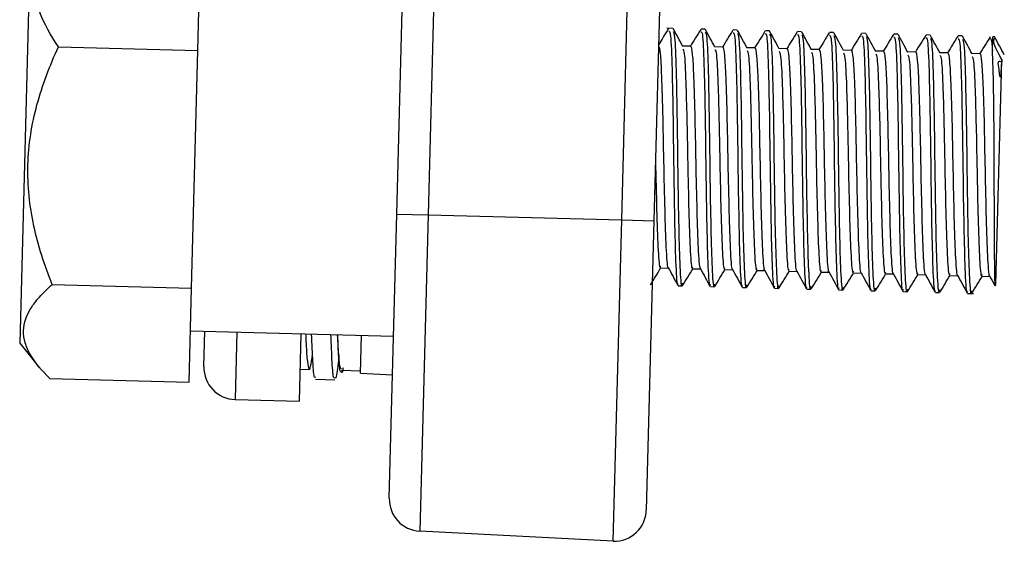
# Model space of a CAD drawing. Header units: millimetres. Extents: x -0.43 to 1.28, y -0.94 to 1.34.
# Tile 121 of 177: x 0.722 to 0.7526, y -0.2049 to -0.1887. Entities that reach past the tile are written whole.
import ezdxf

# ---------------------------------------------------------------- set-up
doc = ezdxf.new("R2010")
doc.units = ezdxf.units.MM

msp = doc.modelspace()

# ---------------------------------------------------------------- linework, layer by layer
at = {"color": 7, "linetype": 'Continuous', "lineweight": 25}
for p, q in [((0.733738, -0.194765), (0.734372, -0.170564)), ((0.735344, -0.170641), (0.734711, -0.194791)), ((0.740736, -0.194948), (0.741364, -0.170957)), ((0.742365, -0.170931), (0.741735, -0.194974)), ((0.727553, -0.18968), (0.72767, -0.185209)), ((0.722344, -0.186145), (0.722013, -0.198779)), ((0.742327, -0.188988), (0.742139, -0.188983)), ((0.743326, -0.189014), (0.743201, -0.189011)), ((0.744326, -0.18904), (0.744201, -0.189037)), ((0.745326, -0.189066), (0.745201, -0.189063)), ((0.746325, -0.189093), (0.7462, -0.189089)), ((0.747325, -0.189119), (0.7472, -0.189115)), ((0.748325, -0.189145), (0.7482, -0.189142)), ((0.749324, -0.189171), (0.749199, -0.189168)), ((0.750324, -0.189197), (0.750199, -0.189194)), ((0.751324, -0.189223), (0.751199, -0.18922)), ((0.723216, -0.189567), (0.727553, -0.18968)), ((0.72736, -0.197071), (0.727553, -0.18968)), ((0.742875, -0.189544), (0.742631, -0.189537)), ((0.743874, -0.18957), (0.74363, -0.189563)), ((0.744874, -0.189596), (0.74463, -0.18959)), ((0.745874, -0.189622), (0.74563, -0.189616)), ((0.746873, -0.189648), (0.746629, -0.189642)), ((0.747873, -0.189675), (0.747629, -0.189668)), ((0.748873, -0.189701), (0.748628, -0.189694)), ((0.749872, -0.189727), (0.749628, -0.189721)), ((0.750872, -0.189753), (0.750628, -0.189747)), ((0.751872, -0.189779), (0.751627, -0.189773)), ((0.752371, -0.196954), (0.752554, -0.189975)), ((0.733506, -0.203605), (0.733738, -0.194765)), ((0.733738, -0.194765), (0.734711, -0.194791)), ((0.734711, -0.194791), (0.734454, -0.204629)), ((0.734711, -0.194791), (0.740736, -0.194948)), ((0.740474, -0.204945), (0.740736, -0.194948)), ((0.740736, -0.194948), (0.741735, -0.194974)), ((0.741735, -0.194974), (0.7415, -0.203971)), ((0.741944, -0.196439), (0.742188, -0.196446)), ((0.742943, -0.196465), (0.743188, -0.196472)), ((0.743943, -0.196491), (0.744187, -0.196498)), ((0.744943, -0.196518), (0.745187, -0.196524)), ((0.745942, -0.196544), (0.746186, -0.19655)), ((0.746942, -0.19657), (0.747186, -0.196576)), ((0.747942, -0.196596), (0.748186, -0.196603)), ((0.748941, -0.196622), (0.749185, -0.196629)), ((0.749941, -0.196649), (0.750185, -0.196655)), ((0.750941, -0.196675), (0.751185, -0.196681)), ((0.75194, -0.196701), (0.752184, -0.196707)), ((0.723023, -0.196958), (0.72736, -0.197071)), ((0.727283, -0.199992), (0.72736, -0.197071)), ((0.742492, -0.196995), (0.742617, -0.196998)), ((0.743492, -0.197021), (0.743617, -0.197024)), ((0.744492, -0.197047), (0.744616, -0.197051)), ((0.745491, -0.197073), (0.745616, -0.197077)), ((0.746491, -0.1971), (0.746616, -0.197103)), ((0.74749, -0.197126), (0.747615, -0.197129)), ((0.74849, -0.197152), (0.748615, -0.197155)), ((0.74949, -0.197178), (0.749615, -0.197181)), ((0.750489, -0.197204), (0.750614, -0.197208)), ((0.751489, -0.197231), (0.751676, -0.197235)), ((0.727325, -0.198398), (0.733638, -0.198564)), ((0.727742, -0.19951), (0.727771, -0.19841)), ((0.730715, -0.200588), (0.730769, -0.198489)), ((0.732608, -0.199711), (0.732639, -0.198538)), ((0.722013, -0.198779), (0.722632, -0.199545)), ((0.730741, -0.199588), (0.731018, -0.199595)), ((0.732018, -0.199622), (0.73261, -0.199637)), ((0.722946, -0.199878), (0.727283, -0.199992)), ((0.73121, -0.199902), (0.73181, -0.199918)), ((0.732608, -0.199711), (0.733607, -0.199763)), ((0.728715, -0.200536), (0.730715, -0.200588)), ((0.740474, -0.204945), (0.734454, -0.204629))]:
    msp.add_line(p, q, dxfattribs=at)
at = {"color": 250, "linetype": 'Continuous', "lineweight": 25}
for p, q in [((0.752262, -0.189681), (0.752273, -0.189248)), ((0.72877, -0.198436), (0.728715, -0.200536))]:
    msp.add_line(p, q, dxfattribs=at)
at = {"color": 7, "linetype": 'Continuous', "lineweight": 25}
for centre, radius, start, end in [((0.752265, -0.189548), 0.0003, 76.711336, 88.5), ((0.728741, -0.199536), 0.001, 178.5, 268.5), ((0.734506, -0.203631), 0.001, 178.5, 267), ((0.7405, -0.203945), 0.001, 268.5, 358.5)]:
    msp.add_arc(centre, radius, start, end, dxfattribs=at)
for points, knots in [([(0.7232162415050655, -0.1895666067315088), (0.7229728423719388, -0.1892036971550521), (0.7227697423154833, -0.1888354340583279), (0.7225596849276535, -0.1882704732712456), (0.7225055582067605, -0.1880800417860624), (0.7224354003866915, -0.1876941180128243), (0.7224198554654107, -0.1874983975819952), (0.7224354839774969, -0.1869221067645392), (0.7225280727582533, -0.1865462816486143), (0.7227664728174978, -0.185992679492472), (0.7228626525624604, -0.1858092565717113), (0.7230806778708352, -0.1854480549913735), (0.7232021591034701, -0.1852706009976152), (0.7233333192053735, -0.1850955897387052)], [0, 0, 0, 0, 0.2499999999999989, 0.2499999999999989, 0.3750000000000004, 0.3750000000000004, 0.500000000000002, 0.500000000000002, 0.7500000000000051, 0.7500000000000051, 0.8750000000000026, 0.8750000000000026, 1, 1, 1, 1]), ([(0.7421912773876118, -0.1889929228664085), (0.7421365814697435, -0.1890819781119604), (0.7420323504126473, -0.1892516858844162), (0.7419280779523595, -0.1894213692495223), (0.7418785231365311, -0.1895020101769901)], [0, 0, 0, 0, 0.5247564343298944, 1, 1, 1, 1]), ([(0.7421994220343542, -0.1890727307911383), (0.742215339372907, -0.1890744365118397), (0.7422549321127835, -0.1890786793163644), (0.7422962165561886, -0.1900080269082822), (0.7423284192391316, -0.1915416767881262), (0.742350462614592, -0.1933945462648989), (0.742379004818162, -0.1951722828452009), (0.7424146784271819, -0.1964501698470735), (0.7424553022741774, -0.1970588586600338), (0.7424878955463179, -0.1969433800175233), (0.7424941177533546, -0.1969213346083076)], [0, 0, 0, 0, 0.0975202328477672, 0.2425715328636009, 0.3870797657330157, 0.5309469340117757, 0.6765490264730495, 0.8199763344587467, 0.9656326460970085, 1, 1, 1, 1]), ([(0.7423350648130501, -0.1890838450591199), (0.7423506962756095, -0.1891160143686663), (0.7423890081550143, -0.1891948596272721), (0.7424260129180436, -0.1902291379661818), (0.7424582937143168, -0.1918333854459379), (0.7424788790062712, -0.1937008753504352), (0.7425091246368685, -0.1954300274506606), (0.7425477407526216, -0.1966045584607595), (0.742589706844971, -0.1971134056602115), (0.7426235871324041, -0.1969485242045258), (0.742630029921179, -0.1969171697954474)], [0, 0, 0, 0, 0.0994254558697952, 0.2436864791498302, 0.3889612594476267, 0.5324660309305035, 0.6782280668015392, 0.8217729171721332, 0.9661077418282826, 0.9999999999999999, 0.9999999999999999, 0.9999999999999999, 0.9999999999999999]), ([(0.7426360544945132, -0.1895473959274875), (0.7425860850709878, -0.1894556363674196), (0.7424861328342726, -0.1892720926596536), (0.7423862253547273, -0.1890885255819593), (0.7423362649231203, -0.1889967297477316)], [0, 0, 0, 0, 0.4999330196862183, 1, 1, 1, 1]), ([(0.7431909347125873, -0.1890190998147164), (0.74313623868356, -0.1891081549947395), (0.7430288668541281, -0.1892829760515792), (0.7429214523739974, -0.189457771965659), (0.7428687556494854, -0.1895435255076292)], [0, 0, 0, 0, 0.5094076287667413, 0.9999999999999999, 0.9999999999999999, 0.9999999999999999, 0.9999999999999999]), ([(0.7431990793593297, -0.1890989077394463), (0.7432149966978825, -0.1891006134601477), (0.743254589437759, -0.1891048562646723), (0.7432958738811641, -0.1900342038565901), (0.7433280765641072, -0.1915678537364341), (0.7433501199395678, -0.1934207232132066), (0.7433786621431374, -0.1951984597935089), (0.7434143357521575, -0.1964763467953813), (0.743454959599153, -0.1970850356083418), (0.7434875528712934, -0.1969695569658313), (0.7434937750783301, -0.1969475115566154)], [0, 0, 0, 0, 0.0975202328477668, 0.2425715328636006, 0.3870797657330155, 0.5309469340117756, 0.6765490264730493, 0.8199763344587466, 0.9656326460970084, 1, 1, 1, 1]), ([(0.7433347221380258, -0.1891100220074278), (0.7433503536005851, -0.1891421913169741), (0.7433886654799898, -0.18922103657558), (0.7434256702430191, -0.1902553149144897), (0.7434579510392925, -0.1918595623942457), (0.7434785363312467, -0.1937270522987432), (0.743508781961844, -0.1954562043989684), (0.7435473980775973, -0.1966307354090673), (0.7435893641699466, -0.1971395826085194), (0.7436232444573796, -0.1969747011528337), (0.7436296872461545, -0.1969433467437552)], [0, 0, 0, 0, 0.0994254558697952, 0.2436864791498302, 0.3889612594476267, 0.5324660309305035, 0.6782280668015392, 0.8217729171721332, 0.9661077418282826, 0.9999999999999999, 0.9999999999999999, 0.9999999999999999, 0.9999999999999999]), ([(0.7436357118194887, -0.1895735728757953), (0.7435857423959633, -0.1894818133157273), (0.7434857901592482, -0.1892982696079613), (0.7433858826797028, -0.1891147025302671), (0.7433359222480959, -0.1890229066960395)], [0, 0, 0, 0, 0.4999330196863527, 1, 1, 1, 1]), ([(0.7441905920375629, -0.1890452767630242), (0.7441358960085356, -0.1891343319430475), (0.7440285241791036, -0.1893091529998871), (0.743921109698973, -0.1894839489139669), (0.7438684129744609, -0.1895697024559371)], [0, 0, 0, 0, 0.5094076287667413, 0.9999999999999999, 0.9999999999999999, 0.9999999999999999, 0.9999999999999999]), ([(0.7441987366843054, -0.1891250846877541), (0.744214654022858, -0.1891267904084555), (0.7442542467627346, -0.1891310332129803), (0.7442955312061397, -0.190060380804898), (0.7443277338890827, -0.191594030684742), (0.7443497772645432, -0.1934469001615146), (0.7443783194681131, -0.1952246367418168), (0.7444139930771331, -0.1965025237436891), (0.7444546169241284, -0.1971112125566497), (0.744487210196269, -0.1969957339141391), (0.7444934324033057, -0.1969736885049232)], [0, 0, 0, 0, 0.0975202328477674, 0.2425715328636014, 0.3870797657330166, 0.530946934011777, 0.6765490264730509, 0.8199763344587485, 0.9656326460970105, 0.9999999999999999, 0.9999999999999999, 0.9999999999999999, 0.9999999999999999]), ([(0.7443343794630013, -0.1891361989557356), (0.7443500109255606, -0.1891683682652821), (0.7443883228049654, -0.189247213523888), (0.7444253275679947, -0.1902814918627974), (0.7444576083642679, -0.1918857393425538), (0.7444781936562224, -0.1937532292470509), (0.7445084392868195, -0.1954823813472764), (0.7445470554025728, -0.1966569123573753), (0.7445890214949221, -0.1971657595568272), (0.7446229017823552, -0.1970008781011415), (0.7446293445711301, -0.1969695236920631)], [0, 0, 0, 0, 0.0994254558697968, 0.2436864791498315, 0.3889612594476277, 0.5324660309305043, 0.6782280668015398, 0.8217729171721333, 0.9661077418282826, 0.9999999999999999, 0.9999999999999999, 0.9999999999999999, 0.9999999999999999]), ([(0.7446353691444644, -0.1895997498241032), (0.744585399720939, -0.1895079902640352), (0.7444854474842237, -0.189324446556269), (0.7443855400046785, -0.1891408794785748), (0.7443355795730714, -0.1890490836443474)], [0, 0, 0, 0, 0.4999330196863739, 1, 1, 1, 1]), ([(0.7451902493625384, -0.1890714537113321), (0.7451355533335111, -0.1891605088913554), (0.7450281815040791, -0.1893353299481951), (0.7449207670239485, -0.1895101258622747), (0.7448680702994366, -0.1895958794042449)], [0, 0, 0, 0, 0.5094076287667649, 1, 1, 1, 1]), ([(0.7451983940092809, -0.189151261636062), (0.7452143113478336, -0.1891529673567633), (0.7452539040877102, -0.189157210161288), (0.7452951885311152, -0.190086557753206), (0.7453273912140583, -0.1916202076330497), (0.7453494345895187, -0.1934730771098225), (0.7453779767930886, -0.1952508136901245), (0.7454136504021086, -0.1965287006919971), (0.7454542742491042, -0.1971373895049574), (0.7454868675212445, -0.197021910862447), (0.7454930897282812, -0.1969998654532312)], [0, 0, 0, 0, 0.0975202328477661, 0.2425715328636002, 0.3870797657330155, 0.530946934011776, 0.6765490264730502, 0.8199763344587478, 0.96563264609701, 1, 1, 1, 1]), ([(0.7453340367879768, -0.1891623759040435), (0.7453496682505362, -0.18919454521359), (0.7453879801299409, -0.1892733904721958), (0.7454249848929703, -0.1903076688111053), (0.7454572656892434, -0.1919119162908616), (0.7454778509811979, -0.1937794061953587), (0.7455080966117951, -0.1955085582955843), (0.7455467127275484, -0.1966830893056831), (0.7455886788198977, -0.197191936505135), (0.7456225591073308, -0.1970270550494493), (0.7456290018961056, -0.196995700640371)], [0, 0, 0, 0, 0.0994254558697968, 0.2436864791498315, 0.3889612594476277, 0.5324660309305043, 0.6782280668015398, 0.8217729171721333, 0.9661077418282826, 0.9999999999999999, 0.9999999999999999, 0.9999999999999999, 0.9999999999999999]), ([(0.7456350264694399, -0.189625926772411), (0.7455850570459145, -0.1895341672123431), (0.7454851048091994, -0.1893506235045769), (0.7453851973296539, -0.1891670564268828), (0.745335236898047, -0.1890752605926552)], [0, 0, 0, 0, 0.4999330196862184, 1, 1, 1, 1]), ([(0.746189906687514, -0.18909763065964), (0.7461352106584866, -0.1891866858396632), (0.7460278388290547, -0.1893615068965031), (0.7459204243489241, -0.1895363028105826), (0.745867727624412, -0.1896220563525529)], [0, 0, 0, 0, 0.5094076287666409, 1, 1, 1, 1]), ([(0.7461980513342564, -0.1891774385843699), (0.7462139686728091, -0.1891791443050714), (0.7462535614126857, -0.1891833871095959), (0.7462948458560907, -0.1901127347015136), (0.7463270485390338, -0.1916463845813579), (0.7463490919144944, -0.1934992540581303), (0.7463776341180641, -0.1952769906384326), (0.7464133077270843, -0.196554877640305), (0.7464539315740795, -0.1971635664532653), (0.74648652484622, -0.1970480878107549), (0.7464927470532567, -0.1970260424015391)], [0, 0, 0, 0, 0.0975202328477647, 0.2425715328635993, 0.387079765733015, 0.5309469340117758, 0.6765490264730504, 0.8199763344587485, 0.965632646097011, 1, 1, 1, 1]), ([(0.7463336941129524, -0.1891885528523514), (0.7463493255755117, -0.1892207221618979), (0.7463876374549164, -0.1892995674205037), (0.7464246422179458, -0.1903338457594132), (0.746456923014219, -0.1919380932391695), (0.7464775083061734, -0.1938055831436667), (0.7465077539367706, -0.1955347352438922), (0.746546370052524, -0.196709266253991), (0.7465883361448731, -0.197218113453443), (0.7466222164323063, -0.1970532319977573), (0.7466286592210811, -0.1970218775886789)], [0, 0, 0, 0, 0.0994254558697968, 0.2436864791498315, 0.3889612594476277, 0.5324660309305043, 0.6782280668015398, 0.8217729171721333, 0.9661077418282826, 0.9999999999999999, 0.9999999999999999, 0.9999999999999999, 0.9999999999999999]), ([(0.7466346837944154, -0.1896521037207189), (0.74658471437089, -0.189560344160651), (0.7464847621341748, -0.1893768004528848), (0.7463848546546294, -0.1891932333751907), (0.7463348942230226, -0.1891014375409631)], [0, 0, 0, 0, 0.4999330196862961, 1, 1, 1, 1]), ([(0.7471895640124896, -0.1891238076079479), (0.7471348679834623, -0.1892128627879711), (0.7470274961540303, -0.1893876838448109), (0.7469200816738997, -0.1895624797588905), (0.7468673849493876, -0.1896482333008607)], [0, 0, 0, 0, 0.5094076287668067, 1, 1, 1, 1]), ([(0.747197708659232, -0.1892036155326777), (0.7472136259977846, -0.1892053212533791), (0.7472532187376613, -0.1892095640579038), (0.7472945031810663, -0.1901389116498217), (0.7473267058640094, -0.1916725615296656), (0.7473487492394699, -0.1935254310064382), (0.7473772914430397, -0.1953031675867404), (0.7474129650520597, -0.1965810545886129), (0.7474535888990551, -0.1971897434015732), (0.7474861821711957, -0.1970742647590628), (0.7474924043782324, -0.197052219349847)], [0, 0, 0, 0, 0.0975202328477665, 0.2425715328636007, 0.3870797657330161, 0.5309469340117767, 0.6765490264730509, 0.8199763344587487, 0.9656326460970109, 1, 1, 1, 1]), ([(0.7473333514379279, -0.1892147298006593), (0.7473489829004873, -0.1892468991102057), (0.7473872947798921, -0.1893257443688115), (0.7474242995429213, -0.1903600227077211), (0.7474565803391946, -0.1919642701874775), (0.747477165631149, -0.1938317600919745), (0.7475074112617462, -0.1955609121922), (0.7475460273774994, -0.196735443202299), (0.7475879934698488, -0.1972442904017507), (0.747621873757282, -0.1970794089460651), (0.7476283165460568, -0.1970480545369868)], [0, 0, 0, 0, 0.0994254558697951, 0.2436864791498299, 0.3889612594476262, 0.5324660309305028, 0.6782280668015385, 0.8217729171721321, 0.9661077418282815, 1, 1, 1, 1]), ([(0.747634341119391, -0.1896782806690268), (0.7475843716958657, -0.1895865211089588), (0.7474844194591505, -0.1894029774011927), (0.7473845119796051, -0.1892194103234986), (0.7473345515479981, -0.189127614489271)], [0, 0, 0, 0, 0.4999330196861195, 1, 1, 1, 1]), ([(0.7481892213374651, -0.1891499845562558), (0.7481345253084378, -0.189239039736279), (0.7480271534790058, -0.1894138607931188), (0.7479197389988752, -0.1895886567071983), (0.7478670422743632, -0.1896744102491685)], [0, 0, 0, 0, 0.5094076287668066, 1, 1, 1, 1]), ([(0.7486339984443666, -0.1897044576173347), (0.7485840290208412, -0.1896126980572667), (0.748484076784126, -0.1894291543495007), (0.7483841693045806, -0.1892455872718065), (0.7483342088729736, -0.1891537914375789)], [0, 0, 0, 0, 0.4999330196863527, 1, 1, 1, 1]), ([(0.7491888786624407, -0.1891761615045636), (0.7491341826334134, -0.1892652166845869), (0.7490268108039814, -0.1894400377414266), (0.7489193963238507, -0.1896148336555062), (0.7488666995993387, -0.1897005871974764)], [0, 0, 0, 0, 0.509407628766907, 1, 1, 1, 1]), ([(0.7496336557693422, -0.1897306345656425), (0.7495836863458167, -0.1896388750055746), (0.7494837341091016, -0.1894553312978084), (0.7493838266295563, -0.1892717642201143), (0.7493338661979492, -0.1891799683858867)], [0, 0, 0, 0, 0.4999330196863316, 1, 1, 1, 1]), ([(0.7501885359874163, -0.1892023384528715), (0.750133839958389, -0.1892913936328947), (0.7500264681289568, -0.1894662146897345), (0.7499190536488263, -0.1896410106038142), (0.7498663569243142, -0.1897267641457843)], [0, 0, 0, 0, 0.5094076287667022, 1, 1, 1, 1]), ([(0.7506333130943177, -0.1897568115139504), (0.7505833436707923, -0.1896650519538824), (0.7504833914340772, -0.1894815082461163), (0.7503834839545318, -0.1892979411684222), (0.7503335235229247, -0.1892061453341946)], [0, 0, 0, 0, 0.4999330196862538, 1, 1, 1, 1]), ([(0.7511881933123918, -0.1892285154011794), (0.7511334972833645, -0.1893175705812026), (0.7510261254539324, -0.1894923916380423), (0.7509187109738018, -0.189667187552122), (0.7508660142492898, -0.1897529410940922)], [0, 0, 0, 0, 0.5094076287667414, 1, 1, 1, 1]), ([(0.7418780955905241, -0.189518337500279), (0.7418963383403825, -0.1895740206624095), (0.7419328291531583, -0.1896854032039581), (0.7419755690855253, -0.1904761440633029), (0.7420109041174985, -0.1917320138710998), (0.7420395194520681, -0.193330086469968), (0.7420742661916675, -0.1948725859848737), (0.7421147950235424, -0.1959619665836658), (0.7421534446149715, -0.1964889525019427), (0.7421809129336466, -0.1964172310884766), (0.7421826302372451, -0.1964127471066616)], [0, 0, 0, 0, 0.1219475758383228, 0.2439306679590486, 0.3930326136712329, 0.5414723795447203, 0.6917042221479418, 0.8396896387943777, 0.989977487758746, 1, 1, 1, 1]), ([(0.7481973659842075, -0.1892297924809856), (0.7482132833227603, -0.189231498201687), (0.7482528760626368, -0.1892357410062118), (0.748294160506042, -0.1901650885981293), (0.7483263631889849, -0.1916987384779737), (0.7483484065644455, -0.1935516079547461), (0.7483769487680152, -0.1953293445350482), (0.7484126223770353, -0.1966072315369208), (0.7484532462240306, -0.1972159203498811), (0.7484858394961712, -0.1971004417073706), (0.7484920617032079, -0.1970783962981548)], [0, 0, 0, 0, 0.097520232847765, 0.2425715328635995, 0.3870797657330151, 0.530946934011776, 0.6765490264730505, 0.8199763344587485, 0.9656326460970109, 1, 1, 1, 1]), ([(0.7483330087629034, -0.1892409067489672), (0.7483486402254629, -0.1892730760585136), (0.7483869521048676, -0.1893519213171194), (0.748423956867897, -0.190386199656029), (0.7484562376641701, -0.1919904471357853), (0.7484768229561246, -0.1938579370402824), (0.7485070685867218, -0.195587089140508), (0.7485456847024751, -0.1967616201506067), (0.7485876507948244, -0.1972704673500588), (0.7486215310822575, -0.1971055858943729), (0.7486279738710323, -0.1970742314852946)], [0, 0, 0, 0, 0.0994254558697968, 0.2436864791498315, 0.3889612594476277, 0.5324660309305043, 0.6782280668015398, 0.8217729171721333, 0.9661077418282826, 0.9999999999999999, 0.9999999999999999, 0.9999999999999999, 0.9999999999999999]), ([(0.7491970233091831, -0.1892559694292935), (0.7492129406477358, -0.189257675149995), (0.7492525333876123, -0.1892619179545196), (0.7492938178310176, -0.1901912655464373), (0.7493260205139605, -0.1917249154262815), (0.749348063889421, -0.1935777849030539), (0.7493766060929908, -0.1953555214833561), (0.7494122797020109, -0.1966334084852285), (0.7494529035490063, -0.1972420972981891), (0.7494854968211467, -0.1971266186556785), (0.7494917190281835, -0.1971045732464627)], [0, 0, 0, 0, 0.0975202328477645, 0.2425715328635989, 0.3870797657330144, 0.5309469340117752, 0.6765490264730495, 0.8199763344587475, 0.9656326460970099, 1, 1, 1, 1]), ([(0.7493326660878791, -0.189267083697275), (0.7493482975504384, -0.1892992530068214), (0.7493866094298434, -0.189378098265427), (0.7494236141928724, -0.1904123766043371), (0.7494558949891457, -0.192016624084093), (0.7494764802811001, -0.1938841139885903), (0.7495067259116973, -0.1956132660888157), (0.7495453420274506, -0.1967877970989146), (0.7495873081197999, -0.1972966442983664), (0.749621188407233, -0.1971317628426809), (0.7496276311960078, -0.1971004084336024)], [0, 0, 0, 0, 0.099425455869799, 0.243686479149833, 0.3889612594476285, 0.5324660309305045, 0.6782280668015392, 0.8217729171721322, 0.9661077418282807, 0.9999999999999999, 0.9999999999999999, 0.9999999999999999, 0.9999999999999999]), ([(0.7501966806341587, -0.1892821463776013), (0.7502125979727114, -0.1892838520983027), (0.750252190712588, -0.1892880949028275), (0.750293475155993, -0.1902174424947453), (0.750325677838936, -0.1917510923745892), (0.7503477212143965, -0.1936039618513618), (0.7503762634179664, -0.195381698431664), (0.7504119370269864, -0.1966595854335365), (0.7504525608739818, -0.1972682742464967), (0.7504851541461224, -0.1971527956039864), (0.7504913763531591, -0.1971307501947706)], [0, 0, 0, 0, 0.0975202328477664, 0.2425715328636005, 0.3870797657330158, 0.5309469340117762, 0.6765490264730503, 0.819976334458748, 0.96563264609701, 1, 1, 1, 1]), ([(0.7503323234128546, -0.1892932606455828), (0.750347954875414, -0.1893254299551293), (0.7503862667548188, -0.1894042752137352), (0.7504232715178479, -0.1904385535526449), (0.7504555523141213, -0.1920428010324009), (0.7504761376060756, -0.1939102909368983), (0.750506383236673, -0.1956394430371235), (0.7505449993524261, -0.1968139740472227), (0.7505869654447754, -0.1973228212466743), (0.7506208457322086, -0.1971579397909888), (0.7506272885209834, -0.1971265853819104)], [0, 0, 0, 0, 0.0994254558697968, 0.2436864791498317, 0.388961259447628, 0.5324660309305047, 0.6782280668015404, 0.8217729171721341, 0.9661077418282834, 1, 1, 1, 1]), ([(0.7511963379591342, -0.1893083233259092), (0.751212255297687, -0.1893100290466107), (0.7512518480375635, -0.1893142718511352), (0.7512931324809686, -0.1902436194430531), (0.7513253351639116, -0.191777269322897), (0.7513473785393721, -0.1936301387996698), (0.7513759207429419, -0.1954078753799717), (0.7514115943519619, -0.1966857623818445), (0.7514522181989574, -0.1972944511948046), (0.7514848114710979, -0.1971789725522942), (0.7514910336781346, -0.1971569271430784)], [0, 0, 0, 0, 0.0975202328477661, 0.2425715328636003, 0.3870797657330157, 0.5309469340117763, 0.6765490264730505, 0.8199763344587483, 0.9656326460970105, 1, 1, 1, 1]), ([(0.7513319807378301, -0.1893194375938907), (0.7513476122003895, -0.1893516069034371), (0.7513859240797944, -0.1894304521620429), (0.7514229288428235, -0.1904647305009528), (0.751455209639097, -0.1920689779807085), (0.7514757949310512, -0.1939364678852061), (0.7515060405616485, -0.1956656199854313), (0.7515446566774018, -0.1968401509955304), (0.7515866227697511, -0.1973489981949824), (0.7516205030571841, -0.1971841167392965), (0.751626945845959, -0.1971527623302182)], [0, 0, 0, 0, 0.0994254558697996, 0.2436864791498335, 0.388961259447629, 0.5324660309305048, 0.6782280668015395, 0.8217729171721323, 0.9661077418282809, 0.9999999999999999, 0.9999999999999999, 0.9999999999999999, 0.9999999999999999]), ([(0.7516329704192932, -0.1897829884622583), (0.7515830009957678, -0.1896912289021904), (0.7514830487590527, -0.1895076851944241), (0.7513831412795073, -0.18932411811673), (0.7513331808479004, -0.1892323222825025)], [0, 0, 0, 0, 0.4999330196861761, 1, 1, 1, 1]), ([(0.7521878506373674, -0.1892546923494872), (0.7521331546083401, -0.1893437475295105), (0.7520257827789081, -0.1895185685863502), (0.7519183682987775, -0.1896933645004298), (0.7518656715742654, -0.1897791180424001)], [0, 0, 0, 0, 0.5094076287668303, 1, 1, 1, 1]), ([(0.7521863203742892, -0.1893135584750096), (0.7522058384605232, -0.1893027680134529), (0.7522340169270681, -0.1892871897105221), (0.7522552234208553, -0.1895881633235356), (0.7522617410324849, -0.1896806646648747)], [0, 0, 0, 0, 0.6926596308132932, 1, 1, 1, 1]), ([(0.7523365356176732, -0.1893005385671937), (0.752343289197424, -0.1892998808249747), (0.7523794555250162, -0.1892963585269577), (0.7521611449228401, -0.1893146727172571), (0.7526690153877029, -0.1901404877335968), (0.7523881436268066, -0.1899156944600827), (0.7524588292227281, -0.1902235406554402), (0.7524693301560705, -0.1903512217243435), (0.7524799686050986, -0.1904238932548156), (0.7524872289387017, -0.1904624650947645), (0.752492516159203, -0.1904831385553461), (0.7524964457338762, -0.1904938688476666), (0.7524991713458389, -0.1904989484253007), (0.752501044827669, -0.1905014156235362), (0.7525030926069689, -0.190503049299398), (0.7525063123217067, -0.1905036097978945), (0.7525136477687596, -0.1904957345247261), (0.7525269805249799, -0.1904376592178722), (0.7525456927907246, -0.1902359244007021), (0.7525505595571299, -0.1900854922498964), (0.7525541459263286, -0.1899746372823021)], [0, 0, 0, 0, 0.0693139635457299, 0.3711855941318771, 0.4460197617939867, 0.5857972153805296, 0.6603052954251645, 0.6975368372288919, 0.7161547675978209, 0.7254720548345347, 0.7301448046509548, 0.7325017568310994, 0.7334284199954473, 0.7343618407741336, 0.735190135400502, 0.7366238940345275, 0.7404620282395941, 0.75663562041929, 0.8206623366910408, 1, 1, 1, 1]), ([(0.7526326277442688, -0.1898091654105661), (0.7525826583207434, -0.1897174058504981), (0.7524827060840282, -0.189533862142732), (0.7523827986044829, -0.1893502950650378), (0.7523328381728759, -0.1892584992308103)], [0, 0, 0, 0, 0.499933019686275, 1, 1, 1, 1]), ([(0.7230226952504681, -0.1969578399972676), (0.7227853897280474, -0.1963622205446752), (0.722588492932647, -0.1957570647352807), (0.7223879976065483, -0.1948269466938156), (0.7223371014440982, -0.1945131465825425), (0.722273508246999, -0.1938765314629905), (0.7222613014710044, -0.1935533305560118), (0.7222867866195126, -0.1926006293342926), (0.7223858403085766, -0.1919779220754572), (0.7226338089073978, -0.191058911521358), (0.7227331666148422, -0.1907541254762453), (0.722957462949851, -0.1901534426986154), (0.7230820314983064, -0.1898580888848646), (0.7232162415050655, -0.1895666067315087)], [0, 0, 0, 0, 0.2499999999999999, 0.2499999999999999, 0.3749999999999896, 0.3749999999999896, 0.4999999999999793, 0.4999999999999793, 0.7499999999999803, 0.7499999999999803, 0.8749999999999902, 0.8749999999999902, 1, 1, 1, 1]), ([(0.7426343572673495, -0.1896228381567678), (0.7426498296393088, -0.1896503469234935), (0.7426881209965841, -0.1897184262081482), (0.7427263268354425, -0.1905594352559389), (0.7427598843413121, -0.1917547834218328), (0.7427791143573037, -0.1927285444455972), (0.7427979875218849, -0.1937696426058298), (0.7428244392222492, -0.1948913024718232), (0.7428641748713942, -0.1959932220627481), (0.7429070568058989, -0.1965204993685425), (0.7429392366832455, -0.1964207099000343), (0.7429453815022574, -0.1964016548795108)], [0, 0, 0, 0, 0.1000780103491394, 0.2476752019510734, 0.3718626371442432, 0.4952570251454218, 0.520095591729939, 0.6690635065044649, 0.8158038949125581, 0.9648273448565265, 1, 1, 1, 1]), ([(0.7428746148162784, -0.1895462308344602), (0.7428756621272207, -0.1895455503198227), (0.7428957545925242, -0.1895324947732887), (0.7429321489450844, -0.1897402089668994), (0.7429753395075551, -0.1904927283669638), (0.7430105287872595, -0.1917609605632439), (0.7430391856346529, -0.1933555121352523), (0.7430739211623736, -0.1948989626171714), (0.7431144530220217, -0.1959880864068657), (0.7431531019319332, -0.1965151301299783), (0.7431805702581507, -0.1964434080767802), (0.7431822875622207, -0.1964389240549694)], [0, 0, 0, 0, 0.0066613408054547, 0.1277965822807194, 0.2489671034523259, 0.397075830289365, 0.5445267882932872, 0.6937578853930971, 0.8407575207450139, 0.9900442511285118, 1, 1, 1, 1]), ([(0.743634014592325, -0.1896490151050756), (0.7436494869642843, -0.1896765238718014), (0.7436877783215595, -0.189744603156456), (0.7437259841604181, -0.1905856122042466), (0.7437595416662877, -0.1917809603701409), (0.7437787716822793, -0.1927547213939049), (0.7437976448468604, -0.1937958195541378), (0.7438240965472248, -0.1949174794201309), (0.7438638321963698, -0.1960193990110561), (0.7439067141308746, -0.1965466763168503), (0.743938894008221, -0.1964468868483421), (0.743945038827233, -0.1964278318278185)], [0, 0, 0, 0, 0.1000780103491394, 0.2476752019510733, 0.3718626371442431, 0.4952570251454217, 0.5200955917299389, 0.6690635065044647, 0.8158038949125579, 0.9648273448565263, 1, 1, 1, 1]), ([(0.7438742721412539, -0.1895724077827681), (0.7438753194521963, -0.1895717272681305), (0.7438954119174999, -0.1895586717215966), (0.74393180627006, -0.1897663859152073), (0.7439749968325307, -0.1905189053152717), (0.744010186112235, -0.1917871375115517), (0.7440388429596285, -0.1933816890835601), (0.7440735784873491, -0.1949251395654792), (0.7441141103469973, -0.1960142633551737), (0.7441527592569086, -0.196541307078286), (0.7441802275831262, -0.196469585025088), (0.7441819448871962, -0.1964651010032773)], [0, 0, 0, 0, 0.0066613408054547, 0.1277965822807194, 0.2489671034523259, 0.397075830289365, 0.5445267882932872, 0.6937578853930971, 0.8407575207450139, 0.9900442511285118, 1, 1, 1, 1]), ([(0.7446336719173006, -0.1896751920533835), (0.7446491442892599, -0.1897027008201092), (0.7446874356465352, -0.1897707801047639), (0.7447256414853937, -0.1906117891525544), (0.7447591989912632, -0.1918071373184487), (0.7447784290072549, -0.1927808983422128), (0.7447973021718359, -0.1938219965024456), (0.7448237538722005, -0.1949436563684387), (0.7448634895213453, -0.196045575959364), (0.74490637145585, -0.1965728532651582), (0.7449385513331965, -0.1964730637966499), (0.7449446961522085, -0.1964540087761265)], [0, 0, 0, 0, 0.1000780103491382, 0.2476752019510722, 0.3718626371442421, 0.4952570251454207, 0.5200955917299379, 0.6690635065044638, 0.815803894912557, 0.9648273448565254, 1, 1, 1, 1]), ([(0.7448739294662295, -0.1895985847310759), (0.7448749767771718, -0.1895979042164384), (0.7448950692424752, -0.1895848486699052), (0.7449314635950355, -0.1897925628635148), (0.7449746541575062, -0.1905450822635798), (0.7450098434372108, -0.1918133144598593), (0.7450385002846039, -0.1934078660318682), (0.7450732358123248, -0.194951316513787), (0.7451137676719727, -0.1960404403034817), (0.7451524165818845, -0.1965674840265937), (0.7451798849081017, -0.196495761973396), (0.7451816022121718, -0.1964912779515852)], [0, 0, 0, 0, 0.0066613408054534, 0.1277965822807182, 0.2489671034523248, 0.397075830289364, 0.5445267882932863, 0.6937578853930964, 0.8407575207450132, 0.9900442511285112, 0.9999999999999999, 0.9999999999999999, 0.9999999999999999, 0.9999999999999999]), ([(0.7456333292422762, -0.1897013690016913), (0.7456488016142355, -0.1897288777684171), (0.7456870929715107, -0.1897969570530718), (0.7457252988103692, -0.1906379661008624), (0.7457588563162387, -0.1918333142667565), (0.7457780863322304, -0.1928070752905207), (0.7457969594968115, -0.1938481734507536), (0.7458234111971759, -0.1949698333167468), (0.7458631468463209, -0.1960717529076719), (0.7459060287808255, -0.1965990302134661), (0.7459382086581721, -0.1964992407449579), (0.745944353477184, -0.1964801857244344)], [0, 0, 0, 0, 0.1000780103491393, 0.2476752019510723, 0.3718626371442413, 0.4952570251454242, 0.5200955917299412, 0.669063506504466, 0.8158038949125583, 0.9648273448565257, 1, 1, 1, 1]), ([(0.7458735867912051, -0.1896247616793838), (0.7458746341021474, -0.1896240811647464), (0.7458947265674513, -0.1896110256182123), (0.7459311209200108, -0.1898187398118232), (0.7459743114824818, -0.1905712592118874), (0.7460095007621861, -0.1918394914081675), (0.7460381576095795, -0.1934340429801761), (0.7460728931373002, -0.194977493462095), (0.7461134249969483, -0.1960666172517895), (0.7461520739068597, -0.1965936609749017), (0.7461795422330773, -0.1965219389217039), (0.7461812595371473, -0.1965174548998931)], [0, 0, 0, 0, 0.0066613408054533, 0.1277965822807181, 0.2489671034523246, 0.3970758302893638, 0.544526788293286, 0.6937578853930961, 0.8407575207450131, 0.990044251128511, 0.9999999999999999, 0.9999999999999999, 0.9999999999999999, 0.9999999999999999]), ([(0.7466329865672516, -0.1897275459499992), (0.746648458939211, -0.189755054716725), (0.7466867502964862, -0.1898231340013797), (0.7467249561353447, -0.1906641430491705), (0.7467585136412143, -0.1918594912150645), (0.7467777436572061, -0.1928332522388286), (0.7467966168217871, -0.1938743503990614), (0.7468230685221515, -0.1949960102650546), (0.7468628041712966, -0.1960979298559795), (0.746905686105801, -0.1966252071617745), (0.7469378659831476, -0.1965254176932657), (0.7469440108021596, -0.1965063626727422)], [0, 0, 0, 0, 0.1000780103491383, 0.2476752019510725, 0.3718626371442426, 0.4952570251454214, 0.5200955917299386, 0.6690635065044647, 0.8158038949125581, 0.9648273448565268, 1, 1, 1, 1]), ([(0.7468732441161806, -0.1896509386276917), (0.7468742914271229, -0.1896502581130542), (0.7468943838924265, -0.1896372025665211), (0.7469307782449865, -0.1898449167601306), (0.7469739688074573, -0.1905974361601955), (0.7470091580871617, -0.1918656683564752), (0.747037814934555, -0.1934602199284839), (0.7470725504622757, -0.1950036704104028), (0.7471130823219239, -0.1960927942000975), (0.7471517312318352, -0.1966198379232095), (0.7471791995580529, -0.1965481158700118), (0.7471809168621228, -0.196543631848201)], [0, 0, 0, 0, 0.0066613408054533, 0.1277965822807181, 0.2489671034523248, 0.3970758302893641, 0.5445267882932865, 0.6937578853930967, 0.8407575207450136, 0.9900442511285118, 1, 1, 1, 1]), ([(0.7476326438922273, -0.1897537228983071), (0.7476481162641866, -0.1897812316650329), (0.7476864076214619, -0.1898493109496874), (0.7477246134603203, -0.1906903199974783), (0.7477581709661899, -0.1918856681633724), (0.7477774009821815, -0.1928594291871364), (0.7477962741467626, -0.1939005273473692), (0.7478227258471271, -0.1950221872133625), (0.7478624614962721, -0.1961241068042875), (0.7479053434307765, -0.1966513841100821), (0.7479375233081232, -0.1965515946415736), (0.7479436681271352, -0.1965325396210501)], [0, 0, 0, 0, 0.1000780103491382, 0.2476752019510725, 0.3718626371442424, 0.4952570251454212, 0.5200955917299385, 0.6690635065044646, 0.815803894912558, 0.9648273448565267, 1, 1, 1, 1]), ([(0.7478729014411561, -0.1896771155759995), (0.7478739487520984, -0.1896764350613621), (0.747894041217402, -0.1896633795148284), (0.7479304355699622, -0.1898710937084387), (0.7479736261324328, -0.1906236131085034), (0.7480088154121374, -0.191891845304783), (0.7480374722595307, -0.1934863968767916), (0.7480722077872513, -0.1950298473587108), (0.7481127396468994, -0.1961189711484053), (0.7481513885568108, -0.1966460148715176), (0.7481788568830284, -0.1965742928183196), (0.7481805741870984, -0.1965698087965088)], [0, 0, 0, 0, 0.0066613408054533, 0.1277965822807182, 0.2489671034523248, 0.3970758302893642, 0.5445267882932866, 0.6937578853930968, 0.8407575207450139, 0.9900442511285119, 1, 1, 1, 1]), ([(0.7486323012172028, -0.189779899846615), (0.7486477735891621, -0.1898074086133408), (0.7486860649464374, -0.1898754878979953), (0.7487242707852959, -0.1907164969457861), (0.7487578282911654, -0.1919118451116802), (0.7487770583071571, -0.1928856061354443), (0.7487959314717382, -0.1939267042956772), (0.7488223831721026, -0.1950483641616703), (0.7488621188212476, -0.1961502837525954), (0.7489050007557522, -0.19667756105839), (0.7489371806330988, -0.1965777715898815), (0.7489433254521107, -0.196558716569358)], [0, 0, 0, 0, 0.1000780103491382, 0.2476752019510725, 0.3718626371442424, 0.4952570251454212, 0.5200955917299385, 0.6690635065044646, 0.815803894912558, 0.9648273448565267, 1, 1, 1, 1]), ([(0.7488725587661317, -0.1897032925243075), (0.748873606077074, -0.18970261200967), (0.7488936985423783, -0.1896895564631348), (0.7489300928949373, -0.1898972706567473), (0.7489732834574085, -0.1906497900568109), (0.7490084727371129, -0.191918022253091), (0.7490371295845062, -0.1935125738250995), (0.7490718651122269, -0.1950560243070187), (0.749112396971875, -0.196145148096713), (0.7491510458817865, -0.1966721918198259), (0.749178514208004, -0.1966004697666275), (0.749180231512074, -0.1965959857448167)], [0, 0, 0, 0, 0.006661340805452, 0.127796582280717, 0.2489671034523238, 0.3970758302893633, 0.5445267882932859, 0.6937578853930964, 0.8407575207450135, 0.9900442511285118, 1, 1, 1, 1]), ([(0.7496319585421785, -0.1898060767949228), (0.7496474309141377, -0.1898335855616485), (0.749685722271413, -0.1899016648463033), (0.7497239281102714, -0.1907426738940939), (0.749757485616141, -0.1919380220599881), (0.7497767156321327, -0.1929117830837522), (0.7497955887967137, -0.193952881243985), (0.7498220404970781, -0.1950745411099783), (0.7498617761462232, -0.1961764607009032), (0.7499046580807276, -0.1967037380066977), (0.7499368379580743, -0.1966039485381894), (0.7499429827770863, -0.1965848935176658)], [0, 0, 0, 0, 0.1000780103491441, 0.2476752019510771, 0.3718626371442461, 0.4952570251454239, 0.520095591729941, 0.6690635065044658, 0.8158038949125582, 0.9648273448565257, 1, 1, 1, 1]), ([(0.7498722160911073, -0.1897294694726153), (0.7498732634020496, -0.1897287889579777), (0.7498933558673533, -0.1897157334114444), (0.7499297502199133, -0.1899234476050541), (0.7499729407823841, -0.1906759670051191), (0.7500081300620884, -0.1919441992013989), (0.7500367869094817, -0.1935387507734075), (0.7500715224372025, -0.1950822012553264), (0.7501120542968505, -0.1961713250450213), (0.7501507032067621, -0.1966983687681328), (0.7501781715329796, -0.1966266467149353), (0.7501798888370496, -0.1966221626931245)], [0, 0, 0, 0, 0.006661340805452, 0.1277965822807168, 0.2489671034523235, 0.3970758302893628, 0.5445267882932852, 0.6937578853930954, 0.8407575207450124, 0.9900442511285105, 1, 1, 1, 1]), ([(0.750631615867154, -0.1898322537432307), (0.7506470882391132, -0.1898597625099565), (0.7506853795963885, -0.1899278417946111), (0.750723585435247, -0.1907688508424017), (0.7507571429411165, -0.1919641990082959), (0.7507763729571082, -0.1929379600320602), (0.7507952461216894, -0.1939790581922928), (0.7508216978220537, -0.1951007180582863), (0.7508614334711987, -0.1962026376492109), (0.7509043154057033, -0.1967299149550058), (0.7509364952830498, -0.1966301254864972), (0.7509426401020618, -0.1966110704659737)], [0, 0, 0, 0, 0.1000780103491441, 0.2476752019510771, 0.3718626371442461, 0.4952570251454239, 0.520095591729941, 0.6690635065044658, 0.8158038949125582, 0.9648273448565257, 1, 1, 1, 1]), ([(0.7508718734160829, -0.1897556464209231), (0.7508729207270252, -0.1897549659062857), (0.7508930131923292, -0.1897419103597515), (0.7509294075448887, -0.1899496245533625), (0.7509725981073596, -0.1907021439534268), (0.751007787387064, -0.1919703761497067), (0.7510364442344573, -0.1935649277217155), (0.7510711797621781, -0.1951083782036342), (0.751111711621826, -0.196197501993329), (0.7511503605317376, -0.196724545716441), (0.7511778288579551, -0.1966528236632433), (0.7511795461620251, -0.1966483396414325)], [0, 0, 0, 0, 0.0066613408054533, 0.1277965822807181, 0.2489671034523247, 0.3970758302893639, 0.5445267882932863, 0.6937578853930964, 0.8407575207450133, 0.9900442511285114, 1, 1, 1, 1]), ([(0.7518715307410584, -0.189781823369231), (0.7518725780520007, -0.1897811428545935), (0.7518926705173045, -0.1897680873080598), (0.7519290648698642, -0.1899758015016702), (0.7519722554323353, -0.1907283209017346), (0.7520074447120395, -0.1919965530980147), (0.7520361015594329, -0.1935911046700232), (0.7520708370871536, -0.1951345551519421), (0.7521113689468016, -0.1962236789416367), (0.7521500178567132, -0.1967507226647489), (0.7521774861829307, -0.1966790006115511), (0.7521792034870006, -0.1966745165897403)], [0, 0, 0, 0, 0.0066613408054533, 0.1277965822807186, 0.2489671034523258, 0.3970758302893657, 0.5445267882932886, 0.6937578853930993, 0.840757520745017, 0.9900442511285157, 1, 1, 1, 1]), ([(0.7523581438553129, -0.1969836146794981), (0.7523564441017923, -0.1969925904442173), (0.7523494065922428, -0.1970297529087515), (0.7523380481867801, -0.1966881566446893), (0.7523299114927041, -0.195973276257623), (0.7523250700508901, -0.1949121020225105), (0.75232045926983, -0.1936774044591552), (0.7523175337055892, -0.1924067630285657), (0.752307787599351, -0.1914167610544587), (0.7522964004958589, -0.1907164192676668), (0.7522850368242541, -0.1901453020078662), (0.7522705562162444, -0.1898564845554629), (0.7522617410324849, -0.1896806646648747)], [0, 0, 0, 0, 0.0378569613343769, 0.1567396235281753, 0.279648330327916, 0.4039725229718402, 0.5314321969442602, 0.6519129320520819, 0.7723775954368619, 0.836389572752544, 0.900400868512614, 0.9999999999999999, 0.9999999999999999, 0.9999999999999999, 0.9999999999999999]), ([(0.7516312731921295, -0.1898584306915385), (0.7516467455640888, -0.1898859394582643), (0.7516850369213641, -0.189954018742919), (0.7517232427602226, -0.1907950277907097), (0.7517568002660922, -0.1919903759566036), (0.7517760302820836, -0.1929641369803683), (0.7517949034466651, -0.1940052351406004), (0.7518213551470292, -0.1951268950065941), (0.7518610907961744, -0.1962288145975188), (0.7519039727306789, -0.1967560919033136), (0.7519361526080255, -0.1966563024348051), (0.7519422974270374, -0.1966372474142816)], [0, 0, 0, 0, 0.1000780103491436, 0.247675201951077, 0.3718626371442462, 0.4952570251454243, 0.5200955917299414, 0.6690635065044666, 0.8158038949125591, 0.9648273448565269, 1, 1, 1, 1]), ([(0.741785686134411, -0.1930473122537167), (0.741787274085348, -0.1931344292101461), (0.7417983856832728, -0.1937440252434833), (0.741824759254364, -0.1948648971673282), (0.7418645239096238, -0.1959671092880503), (0.7419073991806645, -0.1964943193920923), (0.7419395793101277, -0.1963945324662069), (0.7419457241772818, -0.1963754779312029)], [0, 0, 0, 0, 0.0492103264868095, 0.3443465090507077, 0.6350695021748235, 0.9303157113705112, 1, 1, 1, 1]), ([(0.7416274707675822, -0.1969637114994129), (0.7416821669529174, -0.1968746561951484), (0.7417915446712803, -0.1966965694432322), (0.7419009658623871, -0.1965185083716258), (0.7419556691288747, -0.196429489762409)], [0, 0, 0, 0, 0.5000669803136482, 1, 1, 1, 1]), ([(0.7421823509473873, -0.196435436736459), (0.7422323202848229, -0.196527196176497), (0.7423322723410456, -0.1967107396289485), (0.7424321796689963, -0.1968943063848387), (0.7424821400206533, -0.1969861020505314)], [0, 0, 0, 0, 0.4999330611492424, 0.9999999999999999, 0.9999999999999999, 0.9999999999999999, 0.9999999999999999]), ([(0.7426271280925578, -0.1969898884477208), (0.742681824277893, -0.1969008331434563), (0.7427912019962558, -0.1967227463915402), (0.7429006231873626, -0.1965446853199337), (0.7429553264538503, -0.1964556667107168)], [0, 0, 0, 0, 0.5000669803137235, 1, 1, 1, 1]), ([(0.7431820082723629, -0.1964616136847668), (0.7432319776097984, -0.1965533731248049), (0.7433319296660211, -0.1967369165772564), (0.7434318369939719, -0.1969204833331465), (0.7434817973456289, -0.1970122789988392)], [0, 0, 0, 0, 0.4999330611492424, 1, 1, 1, 1]), ([(0.7436267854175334, -0.1970160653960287), (0.7436814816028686, -0.1969270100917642), (0.7437908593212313, -0.1967489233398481), (0.7439002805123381, -0.1965708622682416), (0.7439549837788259, -0.1964818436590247)], [0, 0, 0, 0, 0.5000669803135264, 1, 1, 1, 1]), ([(0.7441816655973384, -0.1964877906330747), (0.7442316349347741, -0.1965795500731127), (0.7443315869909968, -0.1967630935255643), (0.7444314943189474, -0.1969466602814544), (0.7444814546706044, -0.1970384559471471)], [0, 0, 0, 0, 0.4999330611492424, 1, 1, 1, 1]), ([(0.7446264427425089, -0.1970422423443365), (0.7446811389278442, -0.1969531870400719), (0.7447905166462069, -0.1967751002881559), (0.7448999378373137, -0.1965970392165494), (0.7449546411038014, -0.1965080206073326)], [0, 0, 0, 0, 0.500066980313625, 1, 1, 1, 1]), ([(0.745181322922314, -0.1965139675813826), (0.7452312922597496, -0.1966057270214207), (0.7453312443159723, -0.1967892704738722), (0.7454311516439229, -0.1969728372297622), (0.74548111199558, -0.1970646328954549)], [0, 0, 0, 0, 0.4999330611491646, 1, 1, 1, 1]), ([(0.7456261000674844, -0.1970684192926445), (0.7456807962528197, -0.1969793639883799), (0.7457901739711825, -0.1968012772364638), (0.7458995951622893, -0.1966232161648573), (0.745954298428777, -0.1965341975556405)], [0, 0, 0, 0, 0.5000669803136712, 0.9999999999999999, 0.9999999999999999, 0.9999999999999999, 0.9999999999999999]), ([(0.7461809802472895, -0.1965401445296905), (0.7462309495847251, -0.1966319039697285), (0.7463309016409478, -0.1968154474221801), (0.7464308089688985, -0.1969990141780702), (0.7464807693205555, -0.1970908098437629)], [0, 0, 0, 0, 0.4999330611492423, 1, 1, 1, 1]), ([(0.74662575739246, -0.1970945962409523), (0.7466804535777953, -0.1970055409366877), (0.7467898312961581, -0.1968274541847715), (0.7468992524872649, -0.1966493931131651), (0.7469539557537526, -0.1965603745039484)], [0, 0, 0, 0, 0.5000669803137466, 0.9999999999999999, 0.9999999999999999, 0.9999999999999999, 0.9999999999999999]), ([(0.7471806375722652, -0.1965663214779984), (0.7472306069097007, -0.1966580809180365), (0.7473305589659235, -0.1968416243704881), (0.7474304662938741, -0.197025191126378), (0.747480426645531, -0.1971169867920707)], [0, 0, 0, 0, 0.4999330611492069, 1, 1, 1, 1]), ([(0.7476254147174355, -0.1971207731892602), (0.7476801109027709, -0.1970317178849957), (0.7477894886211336, -0.1968536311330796), (0.7478989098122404, -0.1966755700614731), (0.7479536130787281, -0.1965865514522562)], [0, 0, 0, 0, 0.5000669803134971, 1, 1, 1, 1]), ([(0.7481802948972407, -0.1965924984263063), (0.7482302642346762, -0.1966842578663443), (0.7483302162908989, -0.1968678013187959), (0.7484301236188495, -0.1970513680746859), (0.7484800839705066, -0.1971431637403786)], [0, 0, 0, 0, 0.4999330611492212, 1, 1, 1, 1]), ([(0.7486250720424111, -0.1971469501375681), (0.7486797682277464, -0.1970578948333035), (0.7487891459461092, -0.1968798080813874), (0.7488985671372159, -0.196701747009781), (0.7489532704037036, -0.1966127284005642)], [0, 0, 0, 0, 0.5000669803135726, 1, 1, 1, 1]), ([(0.7491799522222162, -0.1966186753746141), (0.7492299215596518, -0.1967104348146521), (0.7493298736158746, -0.1968939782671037), (0.7494297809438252, -0.1970775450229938), (0.7494797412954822, -0.1971693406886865)], [0, 0, 0, 0, 0.4999330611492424, 1, 1, 1, 1]), ([(0.7496247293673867, -0.1971731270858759), (0.7496794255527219, -0.1970840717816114), (0.7497888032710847, -0.1969059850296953), (0.7498982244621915, -0.1967279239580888), (0.7499529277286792, -0.196638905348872)], [0, 0, 0, 0, 0.5000669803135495, 0.9999999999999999, 0.9999999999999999, 0.9999999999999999, 0.9999999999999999]), ([(0.7501796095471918, -0.1966448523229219), (0.7502295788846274, -0.19673661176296), (0.75032953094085, -0.1969201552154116), (0.7504294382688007, -0.1971037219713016), (0.7504793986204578, -0.1971955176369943)], [0, 0, 0, 0, 0.499933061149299, 1, 1, 1, 1]), ([(0.7506243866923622, -0.1971993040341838), (0.7506790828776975, -0.1971102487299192), (0.7507884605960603, -0.1969321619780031), (0.7508978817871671, -0.1967541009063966), (0.7509525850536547, -0.1966650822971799)], [0, 0, 0, 0, 0.500066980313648, 0.9999999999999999, 0.9999999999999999, 0.9999999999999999, 0.9999999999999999]), ([(0.7511792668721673, -0.1966710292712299), (0.7512292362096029, -0.1967627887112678), (0.7513291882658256, -0.1969463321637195), (0.7514290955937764, -0.1971298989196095), (0.7514790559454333, -0.1972216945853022)], [0, 0, 0, 0, 0.4999330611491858, 1, 1, 1, 1]), ([(0.7516240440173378, -0.1972254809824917), (0.751678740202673, -0.1971364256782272), (0.751788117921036, -0.196958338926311), (0.7518975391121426, -0.1967802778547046), (0.7519522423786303, -0.1966912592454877)], [0, 0, 0, 0, 0.5000669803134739, 1, 1, 1, 1]), ([(0.7521789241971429, -0.1966972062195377), (0.7522288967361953, -0.1967889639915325), (0.7522826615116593, -0.1968876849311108), (0.7523364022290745, -0.1969864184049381), (0.7523401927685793, -0.1969933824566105)], [0, 0, 0, 0, 0.9294661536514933, 1, 1, 1, 1]), ([(0.7229462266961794, -0.1998780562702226), (0.7226995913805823, -0.1996387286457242), (0.7224931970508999, -0.1993962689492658), (0.7222780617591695, -0.199025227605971), (0.7222222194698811, -0.1989003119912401), (0.7221485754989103, -0.1986475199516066), (0.7221312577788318, -0.1985194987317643), (0.7221416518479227, -0.198143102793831), (0.7222308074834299, -0.1978983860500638), (0.7224641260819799, -0.1975388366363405), (0.7225586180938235, -0.1974198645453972), (0.7227733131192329, -0.1971858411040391), (0.7228931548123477, -0.1970709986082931), (0.7230226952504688, -0.1969578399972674)], [0, 0, 0, 0, 0.2499999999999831, 0.2499999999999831, 0.3749999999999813, 0.3749999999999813, 0.4999999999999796, 0.4999999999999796, 0.7499999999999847, 0.7499999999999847, 0.8749999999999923, 0.8749999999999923, 1, 1, 1, 1]), ([(0.7309051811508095, -0.1984921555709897), (0.7309094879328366, -0.1985989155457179), (0.7309246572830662, -0.1989749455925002), (0.730957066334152, -0.1993874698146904), (0.7310041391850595, -0.199639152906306), (0.7310582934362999, -0.1995720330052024), (0.7311003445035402, -0.1992754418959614), (0.7311204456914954, -0.1991336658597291)], [0, 0, 0, 0, 0.0919421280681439, 0.3238386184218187, 0.555738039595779, 0.787634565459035, 1, 1, 1, 1]), ([(0.7312117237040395, -0.1998405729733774), (0.7312008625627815, -0.1998513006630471), (0.7311685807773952, -0.1998831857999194), (0.7311291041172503, -0.1994291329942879), (0.7311043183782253, -0.1988042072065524), (0.7310921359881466, -0.1984970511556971)], [0, 0, 0, 0, 0.2049775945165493, 0.609240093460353, 1, 1, 1, 1]), ([(0.7320187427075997, -0.1995842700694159), (0.7320069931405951, -0.1995857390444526), (0.7319772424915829, -0.1995894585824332), (0.7319401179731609, -0.1992043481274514), (0.7319139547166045, -0.1988111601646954), (0.731903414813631, -0.1985221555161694), (0.7319032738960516, -0.1985182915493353)], [0, 0, 0, 0, 0.2448056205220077, 0.6198633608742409, 0.9949176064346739, 1, 1, 1, 1]), ([(0.7319393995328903, -0.1991578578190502), (0.7319319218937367, -0.1992365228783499), (0.7318956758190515, -0.1996178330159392), (0.7318517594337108, -0.1998999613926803), (0.7318214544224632, -0.1998671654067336), (0.7318114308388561, -0.1998563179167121)], [0, 0, 0, 0, 0.1481772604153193, 0.7182539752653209, 1, 1, 1, 1]), ([(0.732067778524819, -0.19954596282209), (0.7320607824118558, -0.1995939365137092), (0.7320410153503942, -0.1997294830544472), (0.7320258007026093, -0.1996905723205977), (0.7320159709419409, -0.1996654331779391)], [0, 0, 0, 0, 0.3539278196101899, 1, 1, 1, 1])]:
    msp.add_open_spline(points, degree=3, knots=knots, dxfattribs=at)
at = {"color": 250, "linetype": 'Continuous', "lineweight": 25}
for points, knots in [([(0.7318114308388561, -0.1998563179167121), (0.7318005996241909, -0.1998670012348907), (0.7317683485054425, -0.199898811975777), (0.7317288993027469, -0.199444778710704), (0.7317041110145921, -0.1988198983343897), (0.7316919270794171, -0.198512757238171)], [0, 0, 0, 0, 0.2045301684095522, 0.609010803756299, 1, 1, 1, 1]), ([(0.7320159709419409, -0.1996654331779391), (0.7320053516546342, -0.1996750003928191), (0.7319733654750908, -0.1997038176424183), (0.7319353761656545, -0.1993074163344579), (0.7319112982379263, -0.1987646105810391), (0.7319003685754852, -0.1985182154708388)], [0, 0, 0, 0, 0.213462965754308, 0.6429682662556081, 1, 1, 1, 1])]:
    msp.add_open_spline(points, degree=3, knots=knots, dxfattribs=at)

doc.saveas('drawing.dxf')
